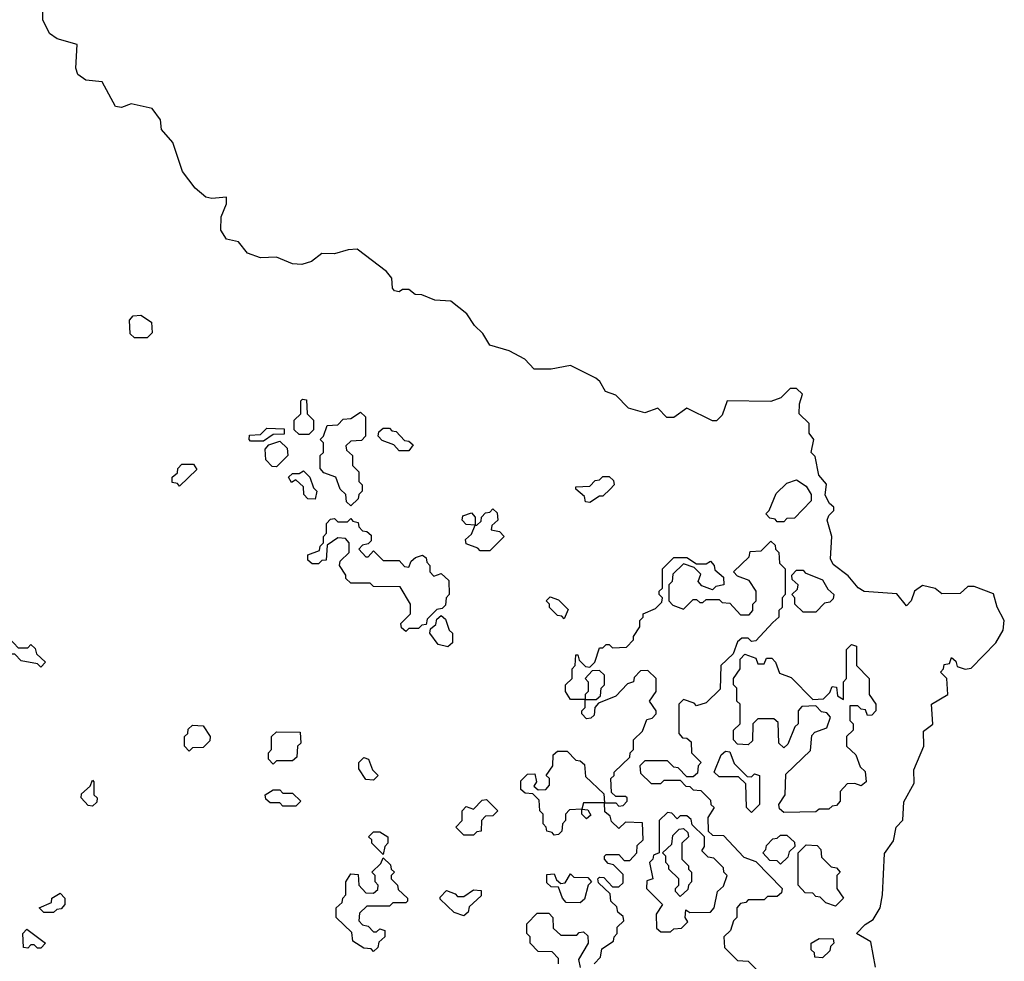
# Model space of a CAD drawing. Extents: x 2776963 to 2884430, y 684484 to 829250.
# Tile 224 of 256: x 2864570 to 2867618, y 798729 to 801645. Entities that reach past the tile are written whole.
import ezdxf

# ---------------------------------------------------------------- set-up
doc = ezdxf.new("R2010")
doc.units = 0

msp = doc.modelspace()

# ---------------------------------------------------------------- linework, layer by layer
at = {"layer": '0CON20XD'}
for points in [[(2867218.8, 798711.2), (2867205, 798790), (2867160, 798815), (2867187, 798843), (2867211.7, 798858.3), (2867233.3, 798895), (2867241.2, 798935), (2867247.3, 799062.7), (2867275, 799102.5), (2867283.3, 799145), (2867303.8, 799166.2), (2867307.3, 799222.7), (2867339.3, 799280.7), (2867337.7, 799322.3), (2867368.8, 799395), (2867368.3, 799441.7), (2867397, 799463), (2867392.5, 799525), (2867443.3, 799555), (2867440, 799605), (2867420, 799625), (2867430, 799635), (2867431.7, 799648.3), (2867448.3, 799651.7), (2867455, 799670), (2867468.3, 799658.3), (2867471.7, 799641.7), (2867496.4, 799633.6), (2867515, 799636.7), (2867592, 799715), (2867614, 799755), (2867618, 799785), (2867596.1, 799826.1), (2867585, 799867.5), (2867525, 799890), (2867505, 799890), (2867481.7, 799868.3), (2867425, 799867.5), (2867403.9, 799883.9), (2867365, 799893.3), (2867340, 799875), (2867330, 799845), (2867315, 799830), (2867285, 799866.7), (2867183.9, 799873.9), (2867166, 799886), (2867135, 799923.3), (2867087.7, 799957.7), (2867080, 799975), (2867084.2, 800044.2), (2867070, 800095), (2867075, 800110), (2867090, 800125), (2867090, 800135), (2867076.4, 800146.4), (2867063, 800173), (2867067.1, 800207.1), (2867043.8, 800235), (2867032.5, 800292.5), (2867020, 800305), (2867028.8, 800345), (2867013.8, 800365), (2867013.8, 800395), (2866982.5, 800425), (2866983.8, 800455), (2866993.3, 800485), (2866975, 800503.3), (2866955, 800503.3), (2866926.1, 800473.9), (2866895, 800462.5), (2866760, 800465), (2866745, 800420), (2866727.5, 800402.5), (2866715, 800402.5), (2866635, 800442.5), (2866595, 800413.3), (2866573, 800413), (2866545, 800442.5), (2866505, 800427.5), (2866455, 800442.5), (2866415, 800482.5), (2866383.6, 800493.6), (2866366.2, 800525), (2866353.3, 800535), (2866275, 800573.8), (2866215, 800563.3), (2866163, 800563), (2866133.6, 800593.6), (2866085, 800620), (2866025, 800637.5), (2866003.6, 800673.6), (2865978, 800698), (2865954.2, 800734.2), (2865905, 800773.8), (2865855, 800776), (2865815, 800792.5), (2865793.8, 800793.8), (2865775, 800810), (2865755, 800810), (2865745, 800802.5), (2865730, 800805), (2865723.6, 800813.6), (2865722, 800845), (2865706, 800865), (2865615, 800934), (2865587.3, 800932.7), (2865545, 800920), (2865505, 800921.2), (2865473.8, 800896.2), (2865443.6, 800886.4), (2865415, 800888.8), (2865365, 800910), (2865315, 800907.5), (2865275, 800922.5), (2865247, 800957), (2865210, 800965), (2865193, 800993), (2865193.3, 801035), (2865210, 801075), (2865210, 801095), (2865165, 801091.2), (2865145.9, 801095.9), (2865113, 801123), (2865073.8, 801175), (2865044.2, 801265), (2865008.8, 801305), (2865006, 801335), (2864980, 801370), (2864915, 801384), (2864885, 801373.3), (2864866.4, 801376.4), (2864825, 801452.5), (2864775, 801457.5), (2864750, 801475), (2864743.3, 801495), (2864748.3, 801568.3), (2864686.1, 801586.1), (2864662.3, 801602.3), (2864641.2, 801645), (2864642, 801685)], [(2864965, 800660), (2864925, 800660), (2864911.7, 800671.7), (2864910, 800715), (2864921.7, 800728.3), (2864945, 800730), (2864978.3, 800708.3), (2864980, 800675), (2864965, 800660)], [(2865465, 800360), (2865435, 800360), (2865420, 800375), (2865420, 800405), (2865440, 800425), (2865440, 800465), (2865445, 800470), (2865458.3, 800468.3), (2865460, 800425), (2865480, 800405), (2865480, 800375), (2865465, 800360)], [(2865595, 800140), (2865581.7, 800151.7), (2865580, 800175), (2865561.7, 800191.7), (2865548.3, 800228.3), (2865511.7, 800241.7), (2865500, 800255), (2865500, 800295), (2865510, 800305), (2865510, 800335), (2865500, 800345), (2865510, 800355), (2865521.7, 800388.3), (2865555, 800390), (2865571.7, 800408.3), (2865595, 800410), (2865625, 800430), (2865640, 800415), (2865640, 800355), (2865628.3, 800341.7), (2865595, 800340), (2865580, 800325), (2865581.7, 800311.7), (2865600, 800295), (2865600, 800265), (2865620, 800245), (2865620, 800215), (2865630, 800205), (2865630, 800185), (2865620, 800175), (2865618.3, 800161.7), (2865595, 800140)], [(2865325, 800340), (2865285, 800340), (2865280, 800345), (2865281.7, 800358.3), (2865315, 800360), (2865335, 800380), (2865388.3, 800378.3), (2865388.3, 800361.7), (2865355, 800360), (2865325, 800340)], [(2865775, 800310), (2865745, 800310), (2865728.3, 800328.3), (2865691.7, 800341.7), (2865680, 800355), (2865681.7, 800368.3), (2865695, 800380), (2865715, 800380), (2865721.7, 800371.7), (2865735, 800370), (2865761.7, 800341.7), (2865775, 800340), (2865788.3, 800328.3), (2865775, 800310)], [(2865365, 800260), (2865351.7, 800261.7), (2865331.7, 800281.7), (2865330, 800315), (2865341.7, 800328.3), (2865375, 800340), (2865398.3, 800318.3), (2865400, 800295), (2865365, 800260)], [(2865065, 800200), (2865058.3, 800208.3), (2865041.7, 800211.7), (2865041.7, 800228.3), (2865058.3, 800241.7), (2865060, 800255), (2865071.7, 800268.3), (2865108.3, 800268.3), (2865118.3, 800251.7), (2865065, 800200)], [(2865485, 800160), (2865461.7, 800161.7), (2865450, 800175), (2865448.3, 800198.3), (2865425, 800220), (2865411.7, 800211.7), (2865401.7, 800228.3), (2865415, 800240), (2865435, 800240), (2865448.3, 800248.3), (2865468.3, 800228.3), (2865480, 800195), (2865490, 800185), (2865485, 800160)], [(2866335, 800150), (2866321.7, 800151.7), (2866318.3, 800168.3), (2866291.7, 800191.7), (2866291.7, 800198.3), (2866335, 800200), (2866351.7, 800218.3), (2866365, 800220), (2866375, 800230), (2866395, 800230), (2866408.3, 800218.3), (2866410, 800205), (2866398.3, 800191.7), (2866375, 800170), (2866365, 800170), (2866335, 800150)], [(2866935, 800090), (2866915, 800090), (2866908.3, 800098.3), (2866891.7, 800101.7), (2866880, 800115), (2866890, 800125), (2866911.7, 800178.3), (2866945, 800210), (2866975, 800220), (2867005, 800200), (2867020, 800175), (2867020, 800155), (2866968.3, 800101.7), (2866945, 800100), (2866935, 800090)], [(2866025, 800000), (2865995, 800000), (2865988.3, 800008.3), (2865951.7, 800021.7), (2865950, 800035), (2865968.3, 800051.7), (2865980, 800080), (2865951.7, 800081.7), (2865940, 800095), (2865941.7, 800108.3), (2865968.3, 800118.3), (2865980, 800105), (2865980, 800080), (2865985, 800080), (2865998.3, 800091.7), (2866000, 800105), (2866011.7, 800118.3), (2866025, 800120), (2866035, 800130), (2866048.3, 800118.3), (2866050, 800095), (2866031.7, 800078.3), (2866030, 800065), (2866055, 800060), (2866070, 800045), (2866025, 800000)], [(2865765, 799750), (2865751.7, 799761.7), (2865750, 799775), (2865780, 799805), (2865780, 799835), (2865748.3, 799888.3), (2865665, 799890), (2865655, 799900), (2865595, 799900), (2865580, 799915), (2865580, 799925), (2865560, 799955), (2865561.7, 799968.3), (2865590, 799995), (2865590, 800025), (2865578.3, 800038.3), (2865555, 800040), (2865521.7, 800018.3), (2865518.3, 799971.7), (2865505, 799970), (2865495, 799960), (2865475, 799960), (2865461.7, 799971.7), (2865461.7, 799988.3), (2865498.3, 800001.7), (2865500, 800015), (2865510, 800025), (2865510, 800045), (2865520, 800055), (2865520, 800085), (2865531.7, 800098.3), (2865545, 800100), (2865555, 800090), (2865585, 800090), (2865595, 800100), (2865601.7, 800091.7), (2865618.3, 800088.3), (2865620, 800075), (2865631.7, 800061.7), (2865645, 800060), (2865658.3, 800048.3), (2865658.3, 800031.7), (2865648.3, 800021.7), (2865631.7, 800018.3), (2865620, 800005), (2865641.7, 799981.7), (2865648.3, 799981.7), (2865665, 800000), (2865695, 799970), (2865745, 799970), (2865761.7, 799951.7), (2865775, 799950), (2865781.7, 799968.3), (2865795, 799980), (2865817, 799987), (2865828.3, 799978.3), (2865830, 799965), (2865840, 799955), (2865840, 799935), (2865851.7, 799921.7), (2865875, 799930), (2865898.3, 799908.3), (2865900, 799865), (2865890, 799855), (2865888.3, 799831.7), (2865878.3, 799821.7), (2865861.7, 799818.3), (2865831.7, 799788.3), (2865828.3, 799771.7), (2865815, 799770), (2865805, 799760), (2865775, 799760), (2865765, 799750)], [(2866348.3, 798721.7), (2866368.3, 798741.7), (2866371.7, 798768.3), (2866408.3, 798791.7), (2866410, 798805), (2866420, 798815), (2866420, 798835), (2866440, 798855), (2866438.3, 798868.3), (2866421.7, 798881.7), (2866418.3, 798898.3), (2866400, 798915), (2866398.3, 798938.3), (2866361.7, 798971.7), (2866360, 798985), (2866365, 798990), (2866378.3, 798988.3), (2866405, 798960), (2866425, 798960), (2866438.3, 798971.7), (2866438.3, 798998.3), (2866408.3, 799028.3), (2866391.7, 799031.7), (2866380, 799045), (2866380, 799055), (2866385, 799060), (2866425, 799060), (2866441.7, 799041.7), (2866458.3, 799041.7), (2866480, 799065), (2866481.7, 799088.3), (2866500, 799105), (2866498.3, 799158.3), (2866445, 799160), (2866425, 799140), (2866401.7, 799161.7), (2866398.3, 799178.3), (2866381.7, 799191.7), (2866380, 799220), (2866315, 799220), (2866310, 799200), (2866328.3, 799198.3), (2866338.3, 799181.7), (2866325, 799170), (2866310, 799185), (2866310, 799200), (2866271.7, 799198.3), (2866260, 799185), (2866260, 799165), (2866250, 799155), (2866248.3, 799131.7), (2866238.3, 799121.7), (2866225, 799120), (2866218.3, 799128.3), (2866201.7, 799131.7), (2866200, 799145), (2866190, 799155), (2866190, 799185), (2866180, 799195), (2866178.3, 799228.3), (2866158.3, 799248.3), (2866135, 799250), (2866121.7, 799261.7), (2866121.7, 799288.3), (2866141.7, 799308.3), (2866165, 799310), (2866170, 799285), (2866161.7, 799271.7), (2866175, 799260), (2866198.3, 799261.7), (2866210, 799275), (2866210, 799295), (2866200, 799305), (2866220, 799335), (2866221.7, 799368.3), (2866235, 799380), (2866265, 799380), (2866291.7, 799351.7), (2866305, 799350), (2866318.3, 799338.3), (2866321.7, 799301.7), (2866378.3, 799248.3), (2866380, 799220), (2866415, 799220), (2866425, 799210), (2866438.3, 799211.7), (2866450, 799225), (2866450, 799235), (2866445, 799240), (2866415, 799240), (2866401.7, 799251.7), (2866400, 799295), (2866410, 799305), (2866410, 799315), (2866458.3, 799361.7), (2866460, 799375), (2866470, 799385), (2866470, 799415), (2866498.3, 799441.7), (2866511.7, 799478.3), (2866528.3, 799481.7), (2866540, 799495), (2866540, 799505), (2866520, 799535), (2866540, 799565), (2866540, 799605), (2866515, 799630), (2866491.7, 799628.3), (2866471.7, 799608.3), (2866470, 799595), (2866451.7, 799588.3), (2866415, 799550), (2866361.7, 799528.3), (2866350, 799515), (2866348.3, 799491.7), (2866338.3, 799481.7), (2866325, 799480), (2866310, 799495), (2866310, 799505), (2866320, 799515), (2866320, 799540), (2866275, 799540), (2866260, 799565), (2866260, 799585), (2866280, 799605), (2866280, 799635), (2866290, 799645), (2866291.7, 799678.3), (2866298.3, 799678.3), (2866301.7, 799661.7), (2866321.7, 799641.7), (2866335, 799640), (2866350, 799655), (2866365, 799700), (2866375, 799700), (2866385, 799710), (2866395, 799710), (2866405, 799700), (2866448.3, 799701.7), (2866470, 799725), (2866470, 799735), (2866490, 799765), (2866490, 799785), (2866500, 799795), (2866500, 799805), (2866538.3, 799821.7), (2866558.3, 799841.7), (2866560, 799855), (2866550, 799865), (2866550, 799875), (2866560, 799885), (2866560, 799945), (2866595, 799980), (2866635, 799980), (2866665, 799960), (2866695, 799960), (2866708.3, 799968.3), (2866720, 799955), (2866721.7, 799941.7), (2866748.3, 799918.3), (2866750, 799895), (2866725, 799890), (2866715, 799880), (2866681.7, 799891.7), (2866670, 799905), (2866678.3, 799928.3), (2866658.3, 799948.3), (2866625, 799960), (2866591.7, 799928.3), (2866590, 799905), (2866580, 799895), (2866580, 799845), (2866591.7, 799831.7), (2866625, 799820), (2866655, 799850), (2866665, 799850), (2866675, 799840), (2866685, 799840), (2866695, 799850), (2866735, 799850), (2866745, 799840), (2866768.3, 799838.3), (2866801.7, 799801.7), (2866828.3, 799801.7), (2866840, 799815), (2866840, 799835), (2866850, 799845), (2866850, 799875), (2866828.3, 799908.3), (2866791.7, 799921.7), (2866780, 799935), (2866828.3, 799981.7), (2866831.7, 799998.3), (2866865, 800000), (2866895, 800030), (2866908.3, 800018.3), (2866910, 800005), (2866920, 799995), (2866921.7, 799961.7), (2866940, 799945), (2866940, 799865), (2866930, 799855), (2866930, 799825), (2866920, 799815), (2866920, 799795), (2866901.7, 799778.3), (2866848.3, 799721.7), (2866835, 799720), (2866825, 799730), (2866805, 799730), (2866791.7, 799718.3), (2866778.3, 799681.7), (2866740, 799645), (2866738.3, 799571.7), (2866695, 799530), (2866665, 799520), (2866658.3, 799528.3), (2866625, 799540), (2866610, 799525), (2866610, 799435), (2866621.7, 799421.7), (2866635, 799420), (2866648.3, 799408.3), (2866650, 799375), (2866680, 799345), (2866670, 799335), (2866668.3, 799311.7), (2866655, 799300), (2866635, 799300), (2866608.3, 799328.3), (2866595, 799330), (2866575, 799350), (2866505, 799350), (2866490, 799335), (2866491.7, 799311.7), (2866525, 799280), (2866555, 799280), (2866565, 799290), (2866615, 799290), (2866631.7, 799271.7), (2866645, 799270), (2866655, 799260), (2866678.3, 799258.3), (2866708.3, 799228.3), (2866710, 799215), (2866720, 799205), (2866700, 799175), (2866701.7, 799131.7), (2866715, 799120), (2866748.3, 799118.3), (2866811.7, 799051.7), (2866848.3, 799038.3), (2866930, 798955), (2866928.3, 798941.7), (2866915, 798930), (2866885, 798930), (2866875, 798920), (2866825, 798920), (2866818.3, 798911.7), (2866801.7, 798908.3), (2866790, 798895), (2866790, 798865), (2866780, 798855), (2866770, 798825), (2866750, 798805), (2866751.7, 798771.7), (2866791.7, 798731.7), (2866825, 798730), (2866860, 798695)], [(2867035, 799810), (2866995, 799810), (2866970, 799835), (2866970, 799855), (2866960, 799865), (2866978.3, 799881.7), (2866980, 799895), (2866961.7, 799911.7), (2866960, 799925), (2866975, 799940), (2866995, 799940), (2867001.7, 799931.7), (2867055, 799910), (2867071.7, 799881.7), (2867090, 799865), (2867088.3, 799851.7), (2867078.3, 799841.7), (2867061.7, 799838.3), (2867035, 799810)], [(2866255, 799790), (2866248.3, 799798.3), (2866235, 799800), (2866210, 799825), (2866210, 799835), (2866200, 799845), (2866211.7, 799858.3), (2866238.3, 799848.3), (2866268.3, 799818.3), (2866255, 799790)], [(2865895, 799702.5), (2865865, 799710), (2865840, 799745), (2865841.7, 799758.3), (2865858.3, 799771.7), (2865861.7, 799788.3), (2865875, 799800), (2865888.3, 799788.3), (2865900, 799755), (2865910, 799745), (2865910, 799715), (2865895, 799702.5)], [(2864635, 799640), (2864625, 799650), (2864575, 799660), (2864555, 799680), (2864525, 799680), (2864518.3, 799688.3), (2864501.7, 799691.7), (2864500, 799705), (2864525, 799730), (2864538.3, 799728.3), (2864565, 799700), (2864595, 799700), (2864605, 799710), (2864618.3, 799698.3), (2864621.7, 799681.7), (2864650, 799655), (2864635, 799640)], [(2866935, 799190), (2866921.7, 799201.7), (2866920, 799215), (2866940, 799245), (2866941.7, 799308.3), (2867018.3, 799381.7), (2867021.7, 799428.3), (2867031.7, 799438.3), (2867068.3, 799451.7), (2867080, 799485), (2867068.3, 799498.3), (2867051.7, 799501.7), (2867035, 799520), (2866991.7, 799518.3), (2866980, 799505), (2866980, 799465), (2866970, 799455), (2866948.3, 799401.7), (2866935, 799390), (2866920, 799405), (2866918.3, 799468.3), (2866905, 799480), (2866855, 799480), (2866840, 799465), (2866838.3, 799411.7), (2866825, 799400), (2866791.7, 799401.7), (2866780, 799415), (2866780, 799445), (2866800, 799465), (2866800, 799525), (2866790, 799535), (2866790, 799575), (2866780, 799585), (2866780, 799605), (2866800, 799635), (2866800, 799665), (2866815, 799680), (2866848.3, 799668.3), (2866855, 799650), (2866875, 799650), (2866881.7, 799668.3), (2866898.3, 799668.3), (2866910, 799655), (2866921.7, 799621.7), (2866958.3, 799608.3), (2867025, 799540), (2867058.3, 799541.7), (2867078.3, 799561.7), (2867085, 799580), (2867098.3, 799578.3), (2867101.7, 799551.7), (2867120, 799540), (2867120, 799595), (2867130, 799605), (2867130, 799695), (2867145, 799710), (2867160, 799705), (2867160, 799645), (2867200, 799605), (2867200, 799555), (2867220, 799525), (2867220, 799505), (2867208.3, 799491.7), (2867195, 799490), (2867188.3, 799508.3), (2867175, 799510), (2867165, 799520), (2867140, 799520), (2867140, 799475), (2867150, 799465), (2867150, 799445), (2867130, 799425), (2867130, 799395), (2867158.3, 799368.3), (2867171.7, 799331.7), (2867187, 799317), (2867190, 799285), (2867175, 799272.5), (2867155, 799280), (2867131.7, 799278.3), (2867110, 799255), (2867110, 799225), (2867098.3, 799211.7), (2867085, 799210), (2867075, 799200), (2867045, 799200), (2867035, 799192.5), (2866935, 799190)], [(2866355, 799540), (2866368.3, 799551.7), (2866370, 799575), (2866380, 799585), (2866380, 799615), (2866365, 799630), (2866341.7, 799628.3), (2866320, 799605), (2866330, 799595), (2866330, 799565), (2866320, 799555), (2866320, 799540), (2866355, 799540)], [(2865095, 799380), (2865080, 799395), (2865080, 799425), (2865090, 799435), (2865091.7, 799448.3), (2865105, 799460), (2865138.3, 799458.3), (2865160, 799425), (2865158.3, 799411.7), (2865138.3, 799391.7), (2865105, 799390), (2865095, 799380)], [(2865355, 799340), (2865340, 799355), (2865340, 799375), (2865350, 799385), (2865350, 799425), (2865365, 799440), (2865438.3, 799438.3), (2865440, 799405), (2865430, 799395), (2865428.3, 799361.7), (2865415, 799350), (2865365, 799350), (2865355, 799340)], [(2866835, 799190), (2866820, 799205), (2866818.3, 799278.3), (2866795, 799300), (2866735, 799300), (2866720, 799315), (2866741.7, 799368.3), (2866755, 799380), (2866768.3, 799378.3), (2866781.7, 799341.7), (2866821.7, 799301.7), (2866835, 799300), (2866845, 799310), (2866860, 799305), (2866860, 799215), (2866835, 799190)], [(2865665, 799290), (2865641.7, 799291.7), (2865620, 799325), (2865620, 799345), (2865635, 799360), (2865650, 799355), (2865661.7, 799321.7), (2865680, 799305), (2865665, 799290)], [(2864795, 799210), (2864781.7, 799211.7), (2864760, 799235), (2864761.7, 799248.3), (2864788.3, 799271.7), (2864795, 799290), (2864800, 799285), (2864800, 799245), (2864810, 799235), (2864808.3, 799221.7), (2864795, 799210)], [(2865425, 799210), (2865385, 799210), (2865375, 799220), (2865345, 799220), (2865331.7, 799231.7), (2865330, 799245), (2865355, 799260), (2865375, 799260), (2865385, 799250), (2865415, 799250), (2865440, 799225), (2865425, 799210)], [(2865975, 799120), (2865945, 799120), (2865920, 799145), (2865940, 799165), (2865940, 799195), (2865951.7, 799208.3), (2865975, 799200), (2866001.7, 799228.3), (2866015, 799230), (2866050, 799195), (2866035, 799180), (2866011.7, 799178.3), (2866000, 799165), (2865998.3, 799131.7), (2865985, 799130), (2865975, 799120)], [(2866585, 798820), (2866595, 798830), (2866618.3, 798831.7), (2866638.3, 798851.7), (2866630, 798865), (2866631.7, 798888.3), (2866645, 798880), (2866708.3, 798881.7), (2866720, 798895), (2866730, 798945), (2866748.3, 798961.7), (2866760, 798995), (2866750, 799005), (2866748.3, 799018.3), (2866718.3, 799048.3), (2866701.7, 799051.7), (2866681.7, 799071.7), (2866690, 799085), (2866690, 799115), (2866651.7, 799151.7), (2866648.3, 799168.3), (2866635, 799180), (2866615, 799180), (2866605, 799170), (2866588.3, 799188.3), (2866575, 799190), (2866550, 799165), (2866550, 799065), (2866531.7, 799058.3), (2866530, 799045), (2866520, 799035), (2866530, 798985), (2866511.7, 798978.3), (2866510, 798955), (2866560, 798905), (2866540, 798875), (2866541.7, 798831.7), (2866555, 798820), (2866585, 798820)], [(2865695, 799060), (2865660, 799095), (2865660, 799105), (2865650, 799115), (2865665, 799130), (2865685, 799130), (2865710, 799115), (2865710, 799095), (2865700, 799085), (2865695, 799060)], [(2866615, 798930), (2866600, 798945), (2866600, 798955), (2866610, 798965), (2866610, 798985), (2866580, 799015), (2866580, 799025), (2866570, 799035), (2866570, 799055), (2866560, 799065), (2866588.3, 799091.7), (2866591.7, 799118.3), (2866611.7, 799138.3), (2866625, 799140), (2866638.3, 799128.3), (2866640, 799115), (2866620, 799095), (2866620, 799045), (2866640, 799025), (2866640, 799015), (2866650, 799005), (2866650, 798975), (2866640, 798965), (2866638.3, 798951.7), (2866615, 798930)], [(2866925, 799030), (2866915, 799040), (2866891.7, 799041.7), (2866870, 799065), (2866880, 799075), (2866881.7, 799088.3), (2866901.7, 799108.3), (2866915, 799110), (2866925, 799120), (2866945, 799120), (2866968.3, 799098.3), (2866970, 799085), (2866951.7, 799068.3), (2866948.3, 799051.7), (2866925, 799030)], [(2867095, 798900), (2867065, 798910), (2867048.3, 798928.3), (2867035, 798930), (2867025, 798940), (2867001.7, 798941.7), (2866980, 798965), (2866980, 799065), (2867005, 799090), (2867038.3, 799088.3), (2867050, 799075), (2867051.7, 799051.7), (2867081.7, 799021.7), (2867098.3, 799018.3), (2867110, 799005), (2867100, 798995), (2867100, 798955), (2867120, 798925), (2867095, 798900)], [(2865665, 798760), (2865658.3, 798768.3), (2865635, 798770), (2865601.7, 798791.7), (2865598.3, 798818.3), (2865550, 798865), (2865550, 798895), (2865568.3, 798911.7), (2865570, 798925), (2865580, 798935), (2865580, 798975), (2865595, 799000), (2865618.3, 798998.3), (2865620, 798965), (2865641.7, 798941.7), (2865665, 798940), (2865678.3, 798951.7), (2865680, 798965), (2865670, 798975), (2865670, 798995), (2865660, 799005), (2865688.3, 799031.7), (2865695, 799050), (2865718.3, 799028.3), (2865720, 799015), (2865730, 799005), (2865720, 798995), (2865720, 798985), (2865740, 798965), (2865741.7, 798951.7), (2865770, 798925), (2865770, 798915), (2865765, 798910), (2865725, 798910), (2865715, 798900), (2865645, 798900), (2865621.7, 798878.3), (2865620, 798855), (2865631.7, 798841.7), (2865648.3, 798838.3), (2865665, 798820), (2865675, 798820), (2865685, 798830), (2865700, 798825), (2865700, 798805), (2865681.7, 798788.3), (2865678.3, 798771.7), (2865665, 798760)], [(2866305, 798910), (2866261.7, 798911.7), (2866250, 798925), (2866238.3, 798958.3), (2866215, 798960), (2866201.7, 798971.7), (2866201.7, 798998.3), (2866225, 799000), (2866231.7, 798981.7), (2866245, 798970), (2866258.3, 798971.7), (2866275, 799000), (2866285, 798990), (2866328.3, 798988.3), (2866340, 798975), (2866330, 798965), (2866318.3, 798921.7), (2866305, 798910)], [(2865945, 798870), (2865915, 798880), (2865871.7, 798921.7), (2865871.7, 798928.3), (2865891.7, 798948.3), (2865918.3, 798938.3), (2865925, 798930), (2865945, 798930), (2865975, 798950), (2865998.3, 798948.3), (2865998.3, 798931.7), (2865961.7, 798898.3), (2865958.3, 798881.7), (2865945, 798870)], [(2864675, 798880), (2864645, 798880), (2864630, 798895), (2864668.3, 798911.7), (2864670, 798925), (2864695, 798940), (2864710, 798925), (2864710, 798905), (2864698.3, 798891.7), (2864685, 798890), (2864675, 798880)], [(2866238.3, 798721.7), (2866238.3, 798738.3), (2866218.3, 798758.3), (2866175, 798760), (2866150, 798785), (2866150, 798805), (2866140, 798815), (2866140, 798845), (2866171.7, 798878.3), (2866208.3, 798878.3), (2866220, 798865), (2866221.7, 798831.7), (2866245, 798810), (2866295, 798810), (2866301.7, 798818.3), (2866315, 798820), (2866328.3, 798808.3), (2866330, 798785), (2866300, 798735), (2866305, 798710)], [(2864635, 798770), (2864625, 798770), (2864615, 798780), (2864605, 798780), (2864595, 798770), (2864581.7, 798771.7), (2864580, 798815), (2864591.7, 798828.3), (2864650, 798785), (2864635, 798770)], [(2867055, 798740), (2867031.7, 798741.7), (2867030, 798755), (2867020, 798765), (2867020, 798785), (2867045, 798800), (2867088.3, 798798.3), (2867090, 798785), (2867080, 798775), (2867078.3, 798761.7), (2867055, 798740)]]:
    msp.add_lwpolyline(points, dxfattribs=at)

doc.saveas('drawing.dxf')
